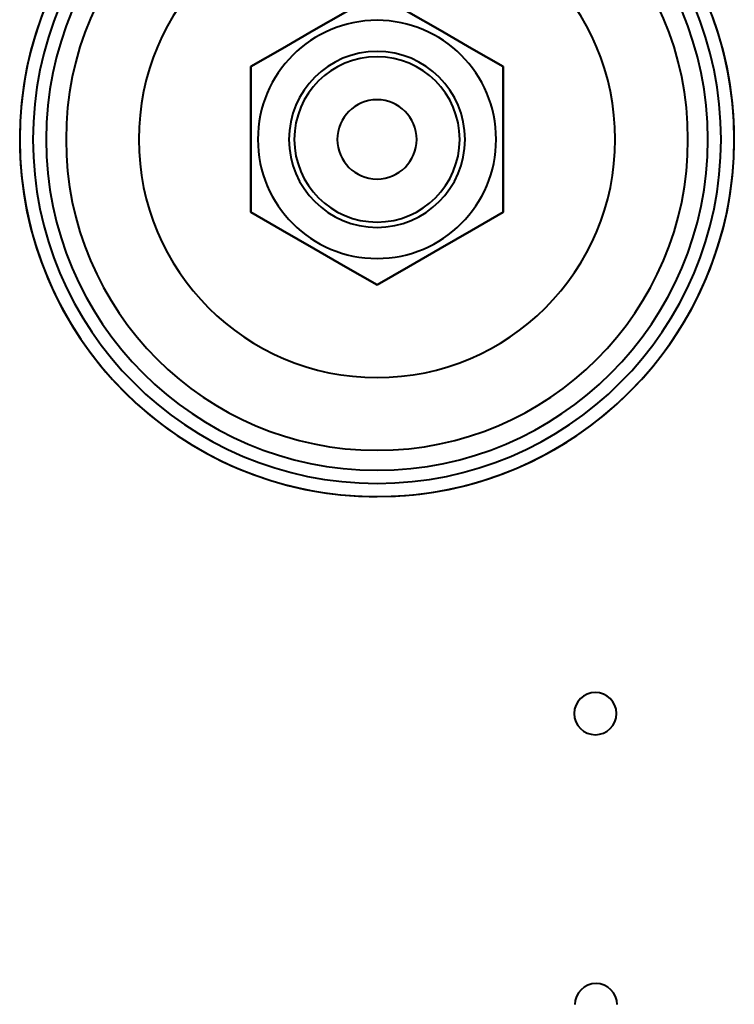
# Model space of a CAD drawing. Header units: millimetres. Extents: x -1442 to 3067, y -120 to 1046.
# Tile 52 of 75: x 256 to 310, y 530 to 605. Entities that reach past the tile are written whole.
import ezdxf

# ---------------------------------------------------------------- set-up
doc = ezdxf.new("R2010")
doc.units = ezdxf.units.MM
doc.layers.add('G-IMPT', color=8, linetype='Continuous', lineweight=40)

# ---------------------------------------------------------------- blocks, each defined once
blk = doc.blocks.new('NEXA 1000 CALQUES_dwg-755156-Gauche')
at = {"layer": 'G-IMPT', "flags": 128}
for points in [[(257.835, 605.556), (257.464, 604.542), (257.134, 603.514), (256.845, 602.473), (256.598, 601.422), (256.393, 600.361), (256.231, 599.294), (256.111, 598.22), (256.035, 597.143), (256.002, 596.064), (256.012, 594.984), (256.065, 593.905), (256.161, 592.83), (256.3, 591.759), (256.482, 590.694), (256.706, 589.638), (256.972, 588.591), (257.28, 587.556), (257.63, 586.534), (258.019, 585.527), (258.449, 584.536), (258.918, 583.564), (259.425, 582.61), (259.971, 581.678), (260.553, 580.768), (261.171, 579.883), (261.823, 579.023), (262.51, 578.189), (263.23, 577.384), (263.981, 576.608), (264.762, 575.863), (265.573, 575.149), (266.412, 574.469), (267.277, 573.823), (268.167, 573.211), (269.081, 572.636), (270.018, 572.098), (270.975, 571.598), (271.951, 571.136), (272.945, 570.714), (273.955, 570.332), (274.98, 569.991), (276.017, 569.691), (277.066, 569.432), (278.124, 569.216), (279.19, 569.043), (280.262, 568.912), (281.338, 568.824), (282.417, 568.779), (283, 568.772)], [(283, 568.772), (284.08, 568.794), (285.158, 568.859), (286.232, 568.966), (287.302, 569.117), (288.364, 569.311), (289.418, 569.546), (290.462, 569.824), (291.493, 570.143), (292.511, 570.503), (293.514, 570.904), (294.5, 571.344), (295.468, 571.823), (296.416, 572.341), (297.342, 572.896), (298.245, 573.488), (299.124, 574.116), (299.977, 574.778), (300.803, 575.474), (301.601, 576.202), (302.369, 576.961), (303.105, 577.751), (303.81, 578.569), (304.481, 579.415), (305.118, 580.287), (305.72, 581.184), (306.285, 582.104), (306.813, 583.046), (307.303, 584.009), (307.754, 584.99), (308.165, 585.989), (308.536, 587.003), (308.866, 588.031), (309.155, 589.072), (309.402, 590.123), (309.607, 591.183), (309.769, 592.251), (309.889, 593.324), (309.965, 594.401), (309.998, 595.481), (309.988, 596.561), (309.935, 597.639), (309.839, 598.715), (309.7, 599.786), (309.518, 600.85), (309.294, 601.907), (309.028, 602.953), (308.72, 603.988), (308.37, 605.01)], [(273.474, 601.272), (275.855, 602.647), (278.237, 604.022), (280.618, 605.397), (283, 606.772)], [(273.474, 601.272), (275.855, 602.647), (278.237, 604.022), (280.618, 605.397), (283, 606.772)], [(283, 606.772), (280.618, 605.397), (278.237, 604.022), (275.855, 602.647), (273.474, 601.272)], [(283, 606.772), (280.618, 605.397), (278.237, 604.022), (275.855, 602.647), (273.474, 601.272)], [(273.474, 601.272), (275.855, 602.647), (278.237, 604.022), (280.618, 605.397), (283, 606.772)], [(273.474, 601.272), (275.855, 602.647), (278.237, 604.022), (280.618, 605.397), (283, 606.772)], [(283, 606.772), (280.618, 605.397), (278.237, 604.022), (275.855, 602.647), (273.474, 601.272)], [(283, 606.772), (280.618, 605.397), (278.237, 604.022), (275.855, 602.647), (273.474, 601.272)], [(283, 606.772), (285.382, 605.397), (287.763, 604.022), (290.145, 602.647), (292.526, 601.272)], [(283, 606.772), (285.382, 605.397), (287.763, 604.022), (290.145, 602.647), (292.526, 601.272)], [(292.526, 601.272), (290.145, 602.647), (287.763, 604.022), (285.382, 605.397), (283, 606.772)], [(292.526, 601.272), (290.145, 602.647), (287.763, 604.022), (285.382, 605.397), (283, 606.772)], [(283, 606.772), (285.382, 605.397), (287.763, 604.022), (290.145, 602.647), (292.526, 601.272)], [(283, 606.772), (285.382, 605.397), (287.763, 604.022), (290.145, 602.647), (292.526, 601.272)], [(292.526, 601.272), (290.145, 602.647), (287.763, 604.022), (285.382, 605.397), (283, 606.772)], [(292.526, 601.272), (290.145, 602.647), (287.763, 604.022), (285.382, 605.397), (283, 606.772)], [(273.474, 590.272), (273.474, 593.022), (273.474, 595.772), (273.474, 598.522), (273.474, 601.272)], [(273.474, 590.272), (273.474, 593.022), (273.474, 595.772), (273.474, 598.522), (273.474, 601.272)], [(273.474, 601.272), (273.474, 598.522), (273.474, 595.772), (273.474, 593.022), (273.474, 590.272)], [(273.474, 601.272), (273.474, 598.522), (273.474, 595.772), (273.474, 593.022), (273.474, 590.272)], [(273.474, 590.272), (273.474, 593.022), (273.474, 595.772), (273.474, 598.522), (273.474, 601.272)], [(273.474, 590.272), (273.474, 593.022), (273.474, 595.772), (273.474, 598.522), (273.474, 601.272)], [(273.474, 601.272), (273.474, 598.522), (273.474, 595.772), (273.474, 593.022), (273.474, 590.272)], [(273.474, 601.272), (273.474, 598.522), (273.474, 595.772), (273.474, 593.022), (273.474, 590.272)], [(292.526, 601.272), (292.526, 598.522), (292.526, 595.772), (292.526, 593.022), (292.526, 590.272)], [(292.526, 601.272), (292.526, 598.522), (292.526, 595.772), (292.526, 593.022), (292.526, 590.272)], [(292.526, 590.272), (292.526, 593.022), (292.526, 595.772), (292.526, 598.522), (292.526, 601.272)], [(292.526, 590.272), (292.526, 593.022), (292.526, 595.772), (292.526, 598.522), (292.526, 601.272)], [(292.526, 601.272), (292.526, 598.522), (292.526, 595.772), (292.526, 593.022), (292.526, 590.272)], [(292.526, 590.272), (292.526, 593.022), (292.526, 595.772), (292.526, 598.522), (292.526, 601.272)], [(292.526, 601.272), (292.526, 598.522), (292.526, 595.772), (292.526, 593.022), (292.526, 590.272)], [(292.526, 590.272), (292.526, 593.022), (292.526, 595.772), (292.526, 598.522), (292.526, 601.272)], [(283, 584.772), (280.618, 586.147), (278.237, 587.522), (275.855, 588.897), (273.474, 590.272)], [(283, 584.772), (280.618, 586.147), (278.237, 587.522), (275.855, 588.897), (273.474, 590.272)], [(273.474, 590.272), (275.855, 588.897), (278.237, 587.522), (280.618, 586.147), (283, 584.772)], [(273.474, 590.272), (275.855, 588.897), (278.237, 587.522), (280.618, 586.147), (283, 584.772)], [(283, 584.772), (280.618, 586.147), (278.237, 587.522), (275.855, 588.897), (273.474, 590.272)], [(283, 584.772), (280.618, 586.147), (278.237, 587.522), (275.855, 588.897), (273.474, 590.272)], [(273.474, 590.272), (275.855, 588.897), (278.237, 587.522), (280.618, 586.147), (283, 584.772)], [(273.474, 590.272), (275.855, 588.897), (278.237, 587.522), (280.618, 586.147), (283, 584.772)], [(292.526, 590.272), (290.145, 588.897), (287.763, 587.522), (285.382, 586.147), (283, 584.772)], [(292.526, 590.272), (290.145, 588.897), (287.763, 587.522), (285.382, 586.147), (283, 584.772)], [(283, 584.772), (285.382, 586.147), (287.763, 587.522), (290.145, 588.897), (292.526, 590.272)], [(283, 584.772), (285.382, 586.147), (287.763, 587.522), (290.145, 588.897), (292.526, 590.272)], [(292.526, 590.272), (290.145, 588.897), (287.763, 587.522), (285.382, 586.147), (283, 584.772)], [(292.526, 590.272), (290.145, 588.897), (287.763, 587.522), (285.382, 586.147), (283, 584.772)], [(283, 584.772), (285.382, 586.147), (287.763, 587.522), (290.145, 588.897), (292.526, 590.272)], [(283, 584.772), (285.382, 586.147), (287.763, 587.522), (290.145, 588.897), (292.526, 590.272)]]:
    blk.add_lwpolyline(points, dxfattribs=at)
at = {"layer": 'G-IMPT'}
for centre, radius, start, end in [((283, 595.772), 27, 90, 180), ((283, 595.772), 27, 360, 180), ((283, 595.772), 27, 90, 270), ((283, 595.772), 27, 360, 180), ((283, 595.772), 27, 0, 180), ((283, 595.772), 27, 0, 180), ((283, 595.772), 27, 90, 270), ((283, 595.772), 27, 90, 270), ((283, 595.772), 27, 0, 90), ((283, 595.772), 27, 270, 90), ((283, 595.772), 27, 360, 90), ((283, 595.772), 27, 270, 90), ((283, 595.772), 26, 90, 270), ((283, 595.772), 26, 360, 180), ((283, 595.772), 26, 90, 270), ((283, 595.772), 26, 0, 180), ((283, 595.772), 26, 360, 90), ((283, 595.772), 26, 360, 90), ((283, 595.772), 25, 0, 180), ((283, 595.772), 25, 360, 180), ((283, 595.772), 25, 0, 180), ((283, 595.772), 25, 0, 180), ((283, 595.772), 23.5, 360, 180), ((283, 595.772), 23.5, 0, 180), ((283, 595.772), 23.5, 0, 180), ((283, 595.772), 23.5, 0, 180), ((283, 595.772), 18, 0, 180), ((283, 595.772), 18, 0, 180), ((283, 595.772), 18, 360, 180), ((283, 595.772), 18, 0, 180), ((283, 595.772), 18, 90, 270), ((283, 595.772), 18, 0, 180), ((283, 595.772), 18, 0, 180), ((283, 595.772), 18, 90, 270), ((283, 595.772), 18, 270, 90), ((283, 595.772), 18, 270, 90), ((283, 595.772), 9, 360, 180), ((283, 595.772), 9, 90, 270), ((283, 595.772), 9, 360, 90), ((283, 595.772), 6.65, 0, 180), ((283, 595.772), 6.65, 0, 180), ((283, 595.772), 6.65, 360, 180), ((283, 595.772), 6.65, 360, 180), ((283, 595.772), 6.25, 90, 270), ((283, 595.772), 6.25, 0, 180), ((283, 595.772), 6.25, 0, 180), ((283, 595.772), 6.25, 0, 180), ((283, 595.772), 6.25, 0, 180), ((283, 595.772), 6.25, 0, 180), ((283, 595.772), 6.25, 0, 180), ((283, 595.772), 6.25, 90, 270), ((283, 595.772), 6.25, 270, 90), ((283, 595.772), 6.25, 270, 90), ((283, 595.772), 3, 90, 270), ((283, 595.772), 3, 0, 180), ((283, 595.772), 3, 0, 180), ((283, 595.772), 3, 0, 180), ((283, 595.772), 3, 0, 90), ((283, 595.772), 27, 180, 270), ((283, 595.772), 27, 180, 0), ((283, 595.772), 27, 180, 360), ((283, 595.772), 27, 180, 360), ((283, 595.772), 27, 180, 0), ((283, 595.772), 26, 180, 0), ((283, 595.772), 26, 180, 0), ((283, 595.772), 25, 180, 360), ((283, 595.772), 25, 180, 0), ((283, 595.772), 25, 180, 360), ((283, 595.772), 25, 180, 0), ((283, 595.772), 23.5, 180, 360), ((283, 595.772), 23.5, 180, 360), ((283, 595.772), 23.5, 180, 0), ((283, 595.772), 23.5, 180, 360), ((283, 595.772), 18, 180, 0), ((283, 595.772), 18, 180, 360), ((283, 595.772), 18, 180, 0), ((283, 595.772), 18, 180, 0), ((283, 595.772), 18, 180, 270), ((283, 595.772), 18, 180, 270), ((283, 595.772), 9, 180, 360), ((283, 595.772), 6.65, 180, 0), ((283, 595.772), 6.65, 180, 360), ((283, 595.772), 6.65, 180, 360), ((283, 595.772), 6.65, 180, 360), ((283, 595.772), 6.25, 180, 270), ((283, 595.772), 6.25, 180, 270), ((283, 595.772), 6.25, 180, 0), ((283, 595.772), 6.25, 180, 0), ((283, 595.772), 6.25, 180, 0), ((283, 595.772), 6.25, 180, 0), ((283, 595.772), 3, 180, 0), ((283, 595.772), 3, 180, 360), ((283, 595.772), 3, 180, 0), ((283, 595.772), 27, 270, 360), ((283, 595.772), 26, 270, 0), ((283, 595.772), 26, 270, 360), ((283, 595.772), 27, 270, 0), ((283, 595.772), 18, 270, 0), ((283, 595.772), 18, 270, 0), ((283, 595.772), 3, 270, 0), ((283, 595.772), 9, 270, 360), ((283, 595.772), 6.25, 270, 360), ((283, 595.772), 6.25, 270, 0), ((299.5, 552.372), 1.6, 0, 180), ((299.5, 552.372), 1.6, 0, 180), ((299.5, 552.372), 1.6, 0, 180), ((299.5, 552.372), 1.6, 0, 180), ((299.5, 552.372), 1.6, 180, 360), ((299.5, 552.372), 1.6, 180, 0), ((299.5, 552.372), 1.6, 180, 0), ((299.5, 552.372), 1.6, 180, 360), ((299.55, 530.372), 1.6, 360, 180), ((299.55, 530.372), 1.6, 0, 180), ((299.55, 530.372), 1.6, 0, 180), ((299.55, 530.372), 1.6, 0, 180)]:
    blk.add_arc(centre, radius, start, end, dxfattribs=at)

msp = doc.modelspace()

# ---------------------------------------------------------------- block references
at = {"layer": 'G-IMPT'}
msp.add_blockref('NEXA 1000 CALQUES_dwg-755156-Gauche', (0, 0), dxfattribs=at)

doc.saveas('drawing.dxf')
